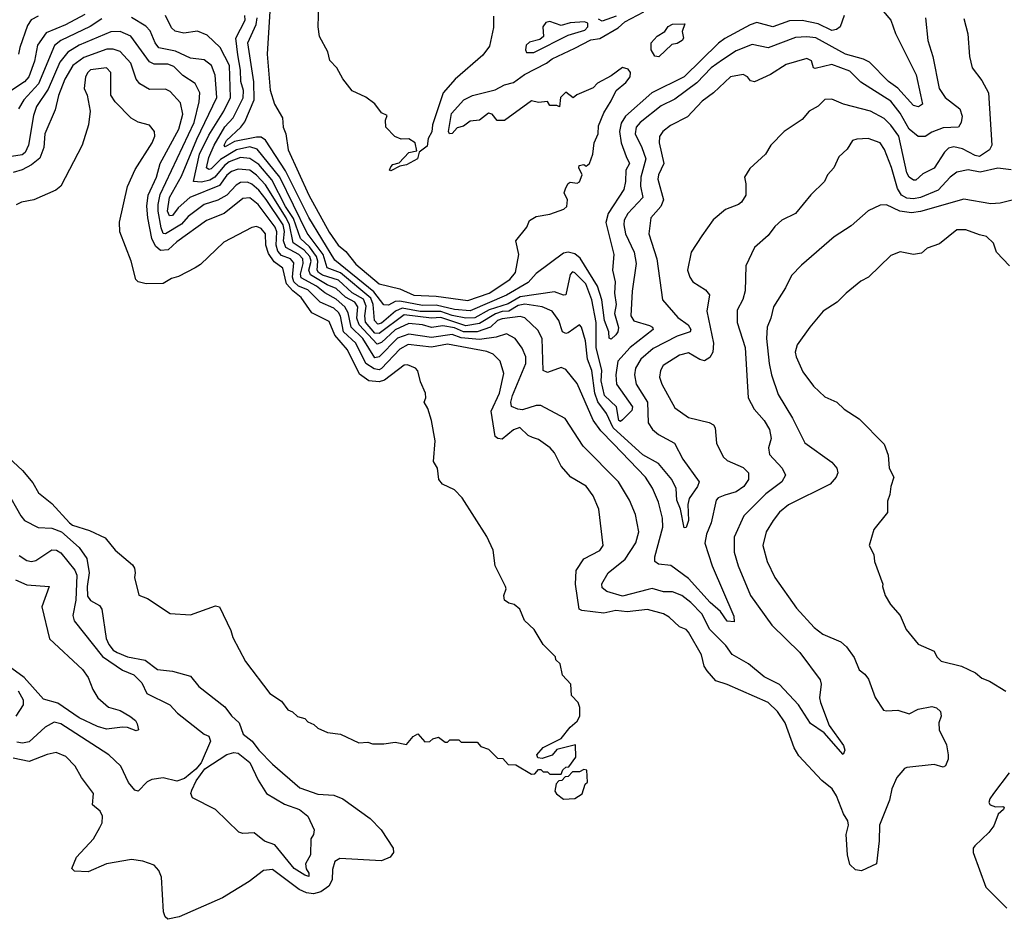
# Model space of a CAD drawing. Extents: x 1678759 to 1859541, y 384609 to 522867.
# Tile 68 of 256: x 1752543 to 1756874, y 422372 to 426327. Entities that reach past the tile are written whole.
import ezdxf

# ---------------------------------------------------------------- set-up
doc = ezdxf.new("R2010")
doc.units = 0

msp = doc.modelspace()

# ---------------------------------------------------------------- linework, layer by layer
at = {"layer": '0CON20XD'}
for points in [[(1754627.3, 426342.7), (1754627.1, 426292.9), (1754609.5, 426210.5), (1754579.7, 426170.3), (1754459.2, 426065), (1754405.7, 426005), (1754358.9, 425865), (1754355.5, 425834.5), (1754340, 425805), (1754335, 425771.2), (1754300, 425745), (1754293.3, 425715), (1754245, 425688.8), (1754215, 425683.3), (1754175, 425662.5), (1754170, 425665), (1754175, 425680), (1754185, 425690), (1754212.5, 425697.5), (1754255, 425742.5), (1754290, 425750), (1754283.3, 425785), (1754255, 425803.3), (1754221.7, 425801.7), (1754193.6, 425813.6), (1754153.3, 425855), (1754152.5, 425885), (1754160, 425905), (1754135, 425917.5), (1754105, 425956.7), (1754066.1, 425986.1), (1754005, 426014.2), (1753965, 426066.7), (1753938.6, 426115), (1753907.5, 426147.5), (1753899.1, 426185), (1753862.4, 426252.4), (1753856.1, 426295), (1753859.6, 426395)], [(1752829.9, 426350), (1752745, 426303.6), (1752660.5, 426269.5), (1752621.5, 426215), (1752609.2, 426145), (1752583.5, 426075), (1752565, 426053), (1752491.1, 426005)], [(1756340.6, 426365), (1756373.9, 426325), (1756395, 426266.7), (1756485.6, 426085), (1756505, 425995.8), (1756514.4, 425955), (1756496.7, 425943.3), (1756475, 425949.4), (1756405.5, 426025.5), (1756364.8, 426055), (1756280.3, 426140.3), (1756255, 426153.3), (1756175, 426174.6), (1756045, 426247.5), (1756005, 426252.2), (1755955, 426248.1), (1755835, 426203.6), (1755765, 426217.1), (1755695, 426189.8), (1755635, 426151.1), (1755584.3, 426115), (1755521.3, 426048.7), (1755425, 425976.9), (1755365, 425948), (1755272.5, 425875), (1755254.8, 425855), (1755250, 425825), (1755279.1, 425765), (1755297.2, 425715), (1755274.9, 425635), (1755273.6, 425595), (1755283.4, 425545), (1755217.4, 425475), (1755202.2, 425445), (1755199.8, 425425), (1755207.5, 425385), (1755246, 425305), (1755255.2, 425255), (1755236.7, 425133.3), (1755231.1, 425025), (1755245, 425002.3), (1755312.8, 424982.8), (1755326.4, 424975), (1755329.6, 424965), (1755227.5, 424885), (1755174.6, 424825), (1755165.8, 424765), (1755168.2, 424725), (1755238.8, 424625), (1755235, 424609.2), (1755195, 424567.1), (1755185, 424560.4), (1755179.1, 424565), (1755168.5, 424625), (1755115, 424675.2), (1755101.2, 424738.8), (1755103.1, 424785), (1755078.9, 424885), (1755079.2, 424995), (1755060.3, 425095), (1755032.9, 425165), (1754985, 425214.6), (1754975, 425217.7), (1754965, 425207.1), (1754945, 425117.5), (1754935, 425116), (1754895, 425131), (1754745, 425108.6), (1754691.7, 425078.3), (1754608.5, 425051.5), (1754545, 425016.7), (1754505, 425014), (1754445, 425025.8), (1754395, 425043.6), (1754305, 425044.3), (1754225, 425058.8), (1754196.8, 425045), (1754135, 424992.1), (1754117.8, 424987.8), (1754103.3, 425005), (1754097.7, 425075), (1754088, 425102), (1753954.1, 425214.1), (1753895.6, 425235.6), (1753877.5, 425295), (1753808.1, 425388.1), (1753687.5, 425635), (1753588.1, 425758.1), (1753555, 425767.8), (1753497.5, 425755), (1753427.3, 425712.7), (1753385, 425671.3), (1753375, 425668.5), (1753364.9, 425674.9), (1753375, 425720.4), (1753399, 425775), (1753445, 425856), (1753481.6, 425895), (1753526.6, 425983.4), (1753528.1, 426015), (1753515.4, 426055), (1753514.4, 426105), (1753502.5, 426172.5), (1753494.5, 426245), (1753535.2, 426325), (1753533.7, 426345)], [(1753643.1, 426365), (1753631.2, 426175), (1753645, 426017.5), (1753664.4, 425955), (1753699.1, 425895), (1753701.8, 425855), (1753713.3, 425825), (1753724.1, 425755), (1753815, 425555.7), (1753905, 425392.7), (1753943.8, 425335), (1753977.7, 425307.8), (1754022.3, 425252.3), (1754125, 425166.2), (1754215, 425143.6), (1754276.2, 425115), (1754375, 425110.8), (1754515, 425092.5), (1754607.8, 425125), (1754698.5, 425185), (1754724.4, 425215), (1754738.9, 425295), (1754725.8, 425355), (1754774, 425415), (1754786.2, 425443.8), (1754815, 425461.2), (1754875, 425471.4), (1754935.8, 425494.2), (1754950, 425505), (1754953.3, 425535), (1754938, 425565), (1754945, 425587.5), (1754955, 425606.7), (1754965, 425612.5), (1754995, 425607.5), (1755006.1, 425613.9), (1755016.7, 425645), (1755002.5, 425675), (1755003.6, 425686.4), (1755025, 425690), (1755035, 425682.5), (1755050, 425695), (1755064, 425735), (1755070, 425785), (1755087.1, 425825), (1755089.5, 425860.5), (1755112.1, 425917.9), (1755145, 425970)], [(1755145, 425970), (1755166.7, 426015), (1755209.5, 426050.5), (1755227.5, 426075), (1755230, 426095), (1755220, 426110), (1755195, 426116.7), (1755145, 426080), (1755085, 426047.5), (1755065, 426027.5), (1754993, 425997), (1754977, 425983), (1754945, 426007.5), (1754922.5, 425985), (1754917, 425943), (1754905, 425950), (1754875, 425950), (1754865, 425967.5), (1754825, 425963.3), (1754795, 425970), (1754675.8, 425884.2), (1754644, 425884), (1754621.7, 425911.7), (1754605, 425916.2), (1754565, 425885.8), (1754525, 425880), (1754495, 425858.8), (1754468, 425852), (1754445, 425826.2), (1754433.3, 425825), (1754428.8, 425835), (1754442.2, 425915), (1754496.2, 425973.8), (1754535, 425993.5), (1754635, 426018.5), (1754675, 426040.9), (1754715, 426051.1), (1754763.8, 426086.2), (1754860, 426135), (1754884.6, 426155.4), (1754985, 426201.5), (1755055, 426238.5), (1755095.5, 426244.5), (1755175, 426290.6), (1755205, 426318.1), (1755287.9, 426362.1)], [(1752905, 426330.7), (1752853.8, 426296.2), (1752724.1, 426235.9), (1752696, 426214), (1752626.2, 426045), (1752561, 425975), (1752538, 425935)], [(1752625, 426342.1), (1752594.2, 426325.8), (1752578.5, 426301.5), (1752544.2, 426204.2), (1752538.9, 426175)], [(1756695, 426332.5), (1756713.3, 426265), (1756720, 426165), (1756731.9, 426115), (1756775, 426060), (1756804.6, 426005), (1756818.5, 425775), (1756808, 425755), (1756764.2, 425725.8), (1756745, 425729.1), (1756689.5, 425759.5), (1756652.3, 425767.7), (1756628.2, 425761.8), (1756610.4, 425745), (1756565.6, 425674.4), (1756515, 425649.1), (1756485, 425621.8), (1756475, 425621.8), (1756455, 425633.8), (1756445, 425653.1), (1756409.2, 425815), (1756375, 425863.3), (1756345, 425893.1), (1756285, 425925.2), (1756165.7, 425955.7), (1756115, 425977.3), (1756085, 425975.6), (1756055, 425947.1), (1756015, 425924.2), (1755985, 425887.5), (1755905, 425836), (1755847.5, 425775), (1755823.8, 425735), (1755755, 425673.3), (1755731.2, 425635), (1755737.5, 425605), (1755736.7, 425555), (1755718.5, 425525), (1755705, 425513.6), (1755647.3, 425492.7), (1755592.6, 425447.4), (1755543.3, 425376.7), (1755497.1, 425305), (1755480.5, 425225), (1755490, 425195), (1755504.4, 425175), (1755559.7, 425139.7), (1755577.7, 425117.7), (1755566, 425045), (1755594.3, 424905), (1755591.8, 424865), (1755578.4, 424841.6), (1755555, 424827.1), (1755535, 424832.1), (1755485, 424862.2), (1755445, 424852.5), (1755373.7, 424806.3), (1755362, 424785), (1755357.7, 424755), (1755367.9, 424725), (1755425, 424620.6), (1755485, 424577.1), (1755576.3, 424556.3), (1755595, 424546), (1755602.1, 424532.1), (1755608.2, 424465), (1755637.5, 424405), (1755655, 424389.2), (1755725, 424358.2), (1755748.2, 424335), (1755748.9, 424305), (1755728.2, 424275), (1755695, 424250.5), (1755644.1, 424235.9), (1755615.6, 424225), (1755605.8, 424214.2), (1755584, 424115), (1755563.2, 424065), (1755557.3, 424025), (1755588.3, 423925), (1755683.8, 423705), (1755685, 423680), (1755655, 423682.3), (1755625.3, 423725), (1755579.8, 423765), (1755485, 423869.6), (1755406.4, 423926.4), (1755353, 423933), (1755337.1, 423945), (1755336.7, 423965), (1755372.6, 424095), (1755370.2, 424135), (1755352.4, 424205), (1755326.8, 424266.8), (1755295.9, 424315), (1755155, 424461.8), (1755099.5, 424519.5), (1755066, 424566), (1754995, 424726.9), (1754945, 424788.6), (1754925, 424797.7), (1754865, 424775.3), (1754846.2, 424785), (1754840.5, 424925), (1754821.5, 424961.5), (1754765, 425016.1), (1754745, 425021.5), (1754665, 425012.3), (1754645, 425003.9), (1754614.3, 424975.7), (1754555, 424955.2), (1754495, 424953.9), (1754455, 424972.4), (1754405, 424980.4), (1754355, 424973.4), (1754315.6, 424985), (1754255, 424991.3), (1754195, 424963.2), (1754135, 424907.1), (1754115, 424899.9), (1754036.4, 424985), (1754025.8, 425015), (1754028.5, 425048.5), (1754030, 425065), (1754017.4, 425085), (1753976.8, 425106.8), (1753935, 425144.7), (1753895, 425161.1), (1753822, 425205), (1753814.4, 425225), (1753825.4, 425265), (1753819.6, 425285), (1753795, 425313.2), (1753745.5, 425345.5), (1753730.1, 425425), (1753716.1, 425455), (1753625, 425600.6), (1753585, 425643.6), (1753555.6, 425665.6), (1753505, 425670.1), (1753475, 425659.1), (1753455, 425642.6), (1753422, 425598), (1753292.2, 425545), (1753239.8, 425500.2), (1753215, 425465.3), (1753201.9, 425465), (1753194.2, 425485), (1753201.9, 425545), (1753255, 425638.4), (1753321.8, 425801.8), (1753410.5, 425985), (1753403, 426083), (1753387.5, 426125), (1753355, 426150.8), (1753295, 426157.1), (1753229, 426189), (1753155, 426203.1), (1753138.7, 426225), (1753117.6, 426277.6), (1753098.9, 426298.9), (1753035, 426336.2)], [(1756527.7, 426335), (1756537.7, 426235), (1756560, 426165), (1756587.5, 426025), (1756614.1, 425985), (1756677.5, 425935), (1756687.9, 425902.1), (1756684.2, 425875), (1756672, 425855), (1756605, 425851.4), (1756555, 425832.4), (1756525, 425813.8), (1756495, 425813.8), (1756455, 425845.9), (1756415, 425915.3), (1756375, 425968.8), (1756242.2, 426052.2), (1756195, 426100.9), (1756115, 426130.2), (1756042, 426112), (1756034.6, 426115), (1756025, 426146.7), (1756005, 426156.4), (1755915, 426129.6), (1755845, 426085.5), (1755775, 426053.8), (1755757.5, 426057.5), (1755744.3, 426075), (1755725, 426085.5), (1755669.2, 426075), (1755595.4, 426005), (1755545, 425968.4), (1755480.7, 425899.3), (1755405, 425862), (1755372.1, 425835), (1755356.8, 425813.2), (1755356.2, 425785), (1755376.8, 425695), (1755352.4, 425645), (1755349.4, 425625), (1755374.7, 425535), (1755362.5, 425505), (1755319.3, 425455), (1755310.7, 425385), (1755345.8, 425275), (1755370.7, 425095), (1755437.7, 425017.7), (1755483.1, 424985), (1755495.4, 424965), (1755491.4, 424955), (1755435, 424935.2), (1755328.8, 424881.2), (1755275.3, 424835), (1755252.3, 424795), (1755247.1, 424765), (1755254.3, 424725), (1755304.4, 424645), (1755306.9, 424555), (1755326.4, 424525), (1755353, 424503), (1755423.5, 424465), (1755460.5, 424395), (1755531.2, 424295), (1755524.3, 424275), (1755487.6, 424222.4), (1755482.4, 424195), (1755484.5, 424125), (1755475, 424093.8), (1755465, 424093.3), (1755449.1, 424175), (1755434, 424215), (1755431.1, 424265), (1755411.4, 424305), (1755353.2, 424375), (1755283.5, 424413.5), (1755153, 424533), (1755124.5, 424595), (1755086.4, 424646.4), (1755072.7, 424685), (1755059, 424785), (1755040.6, 424835), (1755031.4, 424915), (1755014.6, 424974.6), (1755005, 424985.8), (1754955, 424950.8), (1754945, 424947.3), (1754931.1, 424955), (1754913.9, 425005), (1754884.6, 425045), (1754840.6, 425065), (1754765, 425076.2), (1754735, 425070.3), (1754695, 425044.9), (1754665, 425043.3), (1754636.3, 425033.7), (1754565, 424990.5), (1754505, 424980.6), (1754395, 425018.2), (1754355, 425014), (1754235, 425028.5), (1754125, 424946.7), (1754105, 424948.4), (1754065, 424997.2), (1754061.2, 425025), (1754066.9, 425066.9), (1754055, 425098.4), (1754005, 425126.3), (1753945, 425181.6), (1753875, 425203.5), (1753857.4, 425215), (1753851.6, 425225), (1753854.6, 425265), (1753849.1, 425285), (1753818.3, 425328.3), (1753778.3, 425365), (1753747.1, 425452.9), (1753712.5, 425505), (1753652.5, 425622.5), (1753595, 425689.7), (1753555, 425716.8), (1753515, 425721.5), (1753465, 425701.5), (1753443.7, 425686.3), (1753401, 425635), (1753379.1, 425620.9), (1753343, 425613), (1753307.3, 425615), (1753334.9, 425735.1), (1753375, 425819.1), (1753441.5, 425925), (1753470.8, 425985), (1753466.7, 426125), (1753425.2, 426205.2), (1753368.5, 426258.5), (1753325, 426276.2), (1753265, 426268.1), (1753226.9, 426276.9), (1753211.5, 426291.5), (1753185.2, 426345.2)], [(1756169.8, 426345), (1756152.3, 426295), (1756135, 426283.2), (1756115, 426279.7), (1756055, 426308.4), (1755985, 426322.8), (1755928.3, 426321.7), (1755855, 426295.9), (1755785, 426313.9), (1755755.8, 426304.2), (1755645, 426244.8), (1755616.4, 426223.6), (1755465.2, 426075), (1755322.9, 426005), (1755207.5, 425902.5), (1755188.5, 425871.5), (1755181.3, 425835), (1755189.1, 425785), (1755210.9, 425725), (1755225.2, 425695), (1755209.5, 425665), (1755208.3, 425615), (1755200.3, 425579.7), (1755131.4, 425475), (1755120.8, 425435), (1755157, 425295), (1755150.5, 425225), (1755161.6, 425175), (1755159.5, 425125), (1755166, 425075), (1755159.6, 425035), (1755176.8, 424973.2), (1755174.3, 424955), (1755165, 424942), (1755145, 424922.5), (1755136.2, 424926.2), (1755134.8, 424955.2), (1755115.1, 425005), (1755104, 425095), (1755085.2, 425155.2), (1755008.2, 425278.2), (1754985, 425297.2), (1754955, 425304.8), (1754935, 425300.5), (1754815, 425211.5), (1754779.2, 425170.8), (1754684, 425116), (1754525, 425047.5), (1754455, 425052.9), (1754375, 425071.2), (1754315, 425070.1), (1754215, 425089.9), (1754195, 425087.8), (1754165, 425071.9), (1754145, 425073.5), (1754101, 425131), (1753930, 425270), (1753815, 425456.7), (1753712.8, 425662.9), (1753625, 425797), (1753605, 425810.1), (1753585, 425810.4), (1753488.8, 425791.2), (1753447.6, 425767.6), (1753442.7, 425775), (1753453.4, 425795), (1753516.3, 425853.7), (1753532.9, 425877.1), (1753575.1, 425975), (1753573.4, 426053.4), (1753547.5, 426225), (1753583.3, 426305), (1753587.9, 426335)], [(1754773, 426183), (1754805, 426183.1), (1754955, 426258.1), (1755028.7, 426281.3), (1755041.4, 426295), (1755042, 426312), (1755026.9, 426316.9), (1754965, 426312.9), (1754925, 426302), (1754875, 426319.2), (1754856.7, 426315), (1754844, 426295), (1754846.8, 426253.2), (1754830.3, 426239.7), (1754785, 426228), (1754770.8, 426215), (1754767.5, 426195), (1754773, 426183)], [(1755167.3, 426342.7), (1755105, 426320.6), (1755088.8, 426328.8)], [(1755355, 426163.3), (1755337, 426167), (1755320, 426195), (1755320, 426225), (1755347.5, 426255), (1755380, 426275), (1755395, 426297.5), (1755415, 426306.7), (1755468.3, 426308.3), (1755456.7, 426275), (1755462.5, 426245), (1755456.7, 426235), (1755435, 426222.5), (1755411.7, 426218.3), (1755355, 426163.3)], [(1756903.6, 425666.3), (1756845, 425674.7), (1756766.8, 425656.8), (1756715, 425666.2), (1756665, 425656.1), (1756634.9, 425635.1), (1756582.7, 425577.3), (1756505, 425545.4), (1756475, 425539.9), (1756445, 425542.7), (1756421.6, 425555), (1756403.8, 425585), (1756377.2, 425677.2), (1756346.5, 425756.5), (1756327.5, 425785), (1756275, 425804.5), (1756225, 425801.9), (1756206.2, 425795), (1756183, 425757), (1756146.4, 425723.6), (1756123.3, 425675), (1756095.8, 425645), (1756082.9, 425615), (1756022.6, 425557.4), (1755955.5, 425474.5), (1755895.6, 425445), (1755865, 425417.1), (1755835, 425377.5), (1755775.6, 425325), (1755736.7, 425245), (1755734.7, 425135), (1755723.5, 425096.5), (1755699.5, 425049.5), (1755699.3, 424995), (1755734.6, 424885.4), (1755747.1, 424665), (1755773.2, 424615), (1755817.5, 424565), (1755841.1, 424525), (1755848.9, 424485), (1755837.1, 424445), (1755840.6, 424415), (1755896.7, 424355), (1755910.9, 424325), (1755895, 424295.5), (1755825, 424242.8), (1755728.5, 424145), (1755685, 424051.2), (1755685.3, 423985), (1755702.5, 423925), (1755757.5, 423795), (1755851.1, 423665), (1755974.7, 423545), (1756064.4, 423425), (1756067.5, 423405), (1756060.4, 423345), (1756064.7, 423325), (1756103.9, 423223.9), (1756167.1, 423135), (1756172.5, 423115), (1756165, 423096.7), (1756081.5, 423191.5), (1756021.8, 423231.8), (1755968.3, 423315), (1755885, 423403.7), (1755817.8, 423437.8), (1755748.2, 423495), (1755676.3, 423536.3), (1755648.9, 423575), (1755578.6, 423645), (1755543.8, 423715), (1755495, 423763.8), (1755455, 423794.7), (1755415, 423811.8), (1755375, 423810.8), (1755325, 423825.5), (1755308, 423822), (1755195, 423792.9), (1755125, 423812.9), (1755105, 423829.2), (1755103.5, 423846.5), (1755131.1, 423895), (1755206.9, 423955), (1755252.6, 424027.4), (1755265.8, 424075), (1755251.3, 424151.3), (1755226, 424215), (1755176.7, 424295), (1755021.8, 424451.8), (1754943, 424573), (1754835, 424630.5), (1754815, 424630.4), (1754755, 424612), (1754734.2, 424614.2), (1754706.9, 424626.9), (1754703, 424645), (1754710.5, 424675), (1754769.8, 424815), (1754768.8, 424845), (1754752.8, 424882.8), (1754722.1, 424925), (1754685, 424945.9), (1754638.9, 424931.1), (1754565, 424920.7), (1754485, 424928.1), (1754445, 424942.2), (1754355, 424929.9), (1754255, 424944), (1754205, 424926.8), (1754125, 424844.1), (1754105, 424840), (1754052.8, 424925), (1754001.4, 424975), (1753987.7, 425037.7), (1753972.8, 425065), (1753935, 425097.8), (1753885.6, 425125.6), (1753849.2, 425155), (1753781.6, 425191.6), (1753777.7, 425207.7), (1753789.9, 425255), (1753789.2, 425275), (1753771.5, 425295), (1753714.2, 425325), (1753704, 425354), (1753707.8, 425395), (1753702.5, 425425), (1753627, 425537), (1753595, 425577.6), (1753565, 425603.2), (1753545, 425612.8), (1753515, 425611.2), (1753495, 425598.6), (1753454.2, 425555), (1753415, 425533.8), (1753354.7, 425515), (1753285, 425461.3), (1753255, 425427.7), (1753185, 425385.3), (1753175, 425386.8), (1753165, 425411.1), (1753153, 425485), (1753152.3, 425515), (1753161.4, 425558.6), (1753310.7, 425875), (1753332.5, 425965), (1753335.2, 426005), (1753315.6, 426045.6), (1753261.2, 426081.2), (1753221.1, 426121.1), (1753195, 426131.2), (1753135, 426131.6), (1753115, 426141.7), (1753032.3, 426255), (1752985, 426274.4), (1752945, 426273.7), (1752805, 426214.5), (1752755, 426184.4), (1752719.7, 426140.3), (1752668.1, 426021.9), (1752617.5, 425945), (1752604.8, 425905), (1752582.9, 425775), (1752567, 425743), (1752555, 425733.4), (1752488.3, 425721.7)], [(1755566.7, 423463.3), (1755553.1, 423485), (1755541.6, 423535), (1755485, 423634.5), (1755475, 423645.5), (1755445, 423657.9), (1755400.1, 423700.1), (1755375, 423714.7), (1755305, 423734.3), (1755215, 423723.4), (1755165, 423729.3), (1755113, 423717), (1755015, 423728.8), (1755004.3, 423735), (1754987.5, 423845), (1754990.8, 423905), (1755025, 423956.4), (1755095, 423993.3), (1755109.4, 424015), (1755090, 424175), (1755065, 424234), (1755035.4, 424275.4), (1754967.5, 424315), (1754925, 424364.2), (1754895, 424422.9), (1754876.9, 424445), (1754825, 424481.8), (1754799.2, 424489.2), (1754779.4, 424499.4), (1754743.5, 424533.5), (1754715, 424523.9), (1754665, 424482.7), (1754645.8, 424485.8), (1754634.7, 424495), (1754616.2, 424605), (1754653.2, 424685), (1754672, 424772), (1754657.1, 424825), (1754626.2, 424856.2), (1754597.7, 424867.7), (1754425, 424900.8), (1754355, 424886.9), (1754251.7, 424898.3), (1754215, 424878), (1754135, 424792.6), (1754125, 424788.1), (1754101.9, 424791.9), (1754065.5, 424815), (1754022.2, 424905), (1753967.9, 424955), (1753953.8, 425023.8), (1753945, 425040.2), (1753925, 425057.9), (1753865.2, 425085), (1753810.6, 425139.4), (1753770.2, 425155), (1753748.9, 425175), (1753742.6, 425195), (1753748.4, 425258.4), (1753734.7, 425274.7), (1753695, 425289.9), (1753678.7, 425308.7), (1753670.7, 425335), (1753674.3, 425394.3), (1753667.6, 425415), (1753592.9, 425515), (1753555, 425543.5), (1753525, 425540.8), (1753442.9, 425475), (1753365, 425444), (1753235, 425350), (1753196.1, 425315), (1753162.4, 425312.4), (1753140.9, 425330.9), (1753124.8, 425365), (1753106.9, 425455), (1753102.5, 425507.5), (1753109, 425555), (1753144.4, 425635), (1753161.2, 425695), (1753243.3, 425845), (1753261.6, 425911.6), (1753251.1, 425961.1), (1753205, 426011.8), (1753185, 426021.1), (1753115, 426020), (1753071.8, 426045), (1753055.7, 426065.7), (1753031.9, 426135), (1752985, 426186.7), (1752955, 426197.6), (1752926.9, 426196.9), (1752825, 426161), (1752777.6, 426125), (1752742.7, 426065), (1752714.2, 425994.2), (1752699.9, 425930.1), (1752653.8, 425825), (1752650.2, 425765), (1752631.5, 425718.5), (1752595, 425688.5), (1752555, 425667), (1752515.4, 425654.6)], [(1754925, 423010), (1754931.7, 423028.3), (1754945, 423040), (1754958.3, 423041.7), (1754990, 423085), (1754988.3, 423138.3), (1754905, 423117.5), (1754885, 423092.5), (1754841.7, 423078.3), (1754821.7, 423081.7), (1754817.5, 423095), (1754845, 423126.7), (1754925, 423166.7), (1754965, 423216.7), (1754995, 423242.5), (1755007.5, 423265), (1755007, 423303), (1755000, 423325), (1754970, 423355), (1754967.5, 423405), (1754930, 423445), (1754920, 423495), (1754901.7, 423511.7), (1754900, 423525), (1754845, 423580), (1754806.2, 423645), (1754763.3, 423685), (1754742.5, 423735), (1754717.5, 423755), (1754695, 423761.2), (1754676.2, 423775), (1754673.3, 423795), (1754682.5, 423825), (1754680, 423835), (1754633.8, 423925), (1754625.8, 423995), (1754598.6, 424055), (1754490, 424225), (1754455, 424260), (1754403.3, 424285), (1754386.7, 424305), (1754381.2, 424355), (1754363.3, 424385), (1754371.2, 424475), (1754353.8, 424565), (1754338, 424618), (1754322.5, 424645), (1754330, 424665), (1754328.8, 424685), (1754306.7, 424735), (1754295, 424782.5), (1754284.1, 424794.1), (1754248.9, 424808.9), (1754235, 424808.2), (1754147.9, 424742.1), (1754125, 424734), (1754079.6, 424739.6), (1754037.7, 424767.7), (1753985, 424875.3), (1753929.1, 424939.1), (1753905, 425000), (1753828.3, 425038.3), (1753782, 425105), (1753744.1, 425134.1), (1753716.7, 425165), (1753700.2, 425235), (1753662.5, 425262.5), (1753638.2, 425298.2), (1753626.3, 425335), (1753623.8, 425385), (1753605, 425409.1), (1753585, 425417.1), (1753565, 425412.7), (1753440.7, 425349.3), (1753338.8, 425251.2), (1753315, 425235.5), (1753242.1, 425197.9), (1753210.6, 425189.4), (1753175, 425167.3), (1753100, 425165), (1753065, 425174), (1753053.8, 425185), (1753034.3, 425265), (1752984.6, 425394.6), (1752983, 425437), (1753017, 425593), (1753051.7, 425668.3), (1753125.4, 425785), (1753137.3, 425815), (1753136.9, 425835), (1753113.8, 425863.8), (1753065, 425876.7), (1753034.3, 425894.3), (1752962.7, 425965), (1752944.4, 425995), (1752944.5, 426095), (1752925, 426115.3), (1752855, 426105.8), (1752842.5, 426095), (1752833.6, 426075), (1752827.5, 426025), (1752840, 425995), (1752853.1, 425925), (1752845.6, 425864.4), (1752818.8, 425775), (1752725, 425594.2), (1752702.6, 425577.4), (1752605, 425535.5), (1752552, 425525), (1752527.8, 425512.2)], [(1756954.4, 425544.4), (1756855, 425520.7), (1756815, 425516.9), (1756695, 425537.1), (1756505, 425483.3), (1756465, 425478.3), (1756414.5, 425484.5), (1756355, 425512.5), (1756328.3, 425511.7), (1756275, 425486.9), (1756199.8, 425420.2), (1756125, 425371.9), (1755981.7, 425248.3), (1755938.3, 425201.7), (1755911.9, 425148.1), (1755858.5, 425065), (1755846.9, 425015), (1755830, 424975), (1755828.4, 424925), (1755839, 424815), (1755849.2, 424765), (1755879.1, 424679.1), (1755941.9, 424575), (1755996.3, 424466.3), (1756115, 424381.9), (1756136.5, 424355), (1756141.1, 424335), (1756134.3, 424315), (1756108, 424285), (1755925, 424193.4), (1755885, 424161.2), (1755857.1, 424125), (1755826.4, 424075), (1755812.1, 424015), (1755831.2, 423945), (1755864.4, 423875), (1755960.1, 423740.1), (1756036.9, 423655), (1756075.9, 423625.9), (1756155, 423590.8), (1756179, 423569), (1756212.8, 423522.8), (1756235, 423468.1), (1756259.8, 423449.8), (1756277, 423427), (1756305, 423346.7), (1756341.7, 423291.7), (1756355, 423287.5), (1756405, 423291.5), (1756455, 423275.5), (1756495, 423295.3), (1756555, 423306.8), (1756575, 423300.6), (1756592.5, 423285), (1756596, 423265), (1756586.2, 423235), (1756587.5, 423205), (1756618.9, 423138.9), (1756627.1, 423095), (1756626.4, 423075), (1756615, 423046.2), (1756605, 423040), (1756565, 423052), (1756445, 423039.4), (1756434.2, 423035), (1756419.2, 423015), (1756401.1, 422995), (1756379.4, 422945), (1756368.8, 422895), (1756325, 422786), (1756323.5, 422716.5), (1756310.9, 422615), (1756245, 422584), (1756218.8, 422588.8), (1756195, 422612), (1756183.5, 422655), (1756177.5, 422745), (1756188, 422785), (1756186.2, 422805), (1756165.7, 422835.7), (1756135.7, 422915), (1756117.1, 422945), (1756071.7, 422981.7), (1755970.4, 423090.4), (1755950, 423125), (1755910, 423235), (1755876.9, 423285), (1755834.6, 423324.6), (1755655, 423404.6), (1755605, 423420.7), (1755566.7, 423463.3)], [(1756896, 425245), (1756840, 425305), (1756826.7, 425345), (1756795, 425373.8), (1756765, 425381.2), (1756705, 425402.9), (1756665, 425402.5), (1756588.3, 425341.7), (1756535, 425322.5), (1756509.5, 425300.5), (1756475, 425294), (1756415, 425306), (1756375, 425290), (1756276.7, 425195), (1756242.7, 425177.3), (1756177.5, 425125), (1756139.2, 425085), (1756077.5, 425045), (1756018, 424975), (1755963, 424897), (1755954.2, 424865), (1755958, 424845), (1755987.9, 424777.9), (1756033.8, 424715), (1756085, 424668), (1756136.7, 424645), (1756168.8, 424615), (1756235, 424572), (1756345, 424461.2), (1756362.7, 424412.7), (1756367.1, 424355), (1756388, 424315), (1756374.3, 424275), (1756370.8, 424239.2), (1756360.5, 424209.5), (1756359.5, 424160.5), (1756300, 424085), (1756280, 424015), (1756300, 423975), (1756303.3, 423945), (1756340, 423845), (1756337.5, 423835), (1756350, 423795), (1756372.5, 423755), (1756415, 423706.7), (1756442, 423645), (1756495, 423581.2), (1756565, 423550), (1756577.5, 423525), (1756596.4, 423506.4), (1756685, 423483.8), (1756747.5, 423455), (1756775, 423431.2), (1756808.3, 423418.3), (1756880, 423375)], [(1752472.7, 424422.7), (1752555.2, 424345.2), (1752601.2, 424291.2), (1752626.9, 424246.9), (1752685, 424199.2), (1752762.2, 424115), (1752775, 424104.9), (1752850.8, 424080.8), (1752919.1, 424049.1), (1752962.9, 423995), (1753040.2, 423930.2), (1753048.9, 423915), (1753050.6, 423895), (1753048.9, 423875), (1753067, 423797), (1753105, 423782), (1753205, 423716), (1753295, 423710), (1753405, 423750), (1753422.5, 423745), (1753472, 423642), (1753480.9, 423610.9), (1753536.2, 423505), (1753643.8, 423365), (1753695, 423330), (1753722.7, 423292.7), (1753743.6, 423283.6), (1753765, 423262.5), (1753797.5, 423255), (1753810, 423240), (1753837.3, 423227.3), (1753855, 423211.2), (1753896.7, 423193.3), (1753955, 423186.2), (1754035, 423147.5), (1754075, 423150), (1754095, 423142.5), (1754145, 423142.5), (1754195, 423150), (1754245, 423140), (1754274.1, 423175.9), (1754295, 423186.7), (1754325, 423152.5), (1754347, 423153), (1754360, 423165), (1754385, 423172.5), (1754415, 423150), (1754425, 423150), (1754435, 423160), (1754475, 423160), (1754485, 423150), (1754555, 423150), (1754571.7, 423131.7), (1754605, 423120), (1754645, 423080), (1754668.3, 423078.3), (1754691.7, 423051.7), (1754725, 423050), (1754795, 423010), (1754808.3, 423011.7), (1754825, 423030), (1754835, 423030), (1754845, 423020), (1754865, 423020), (1754875, 423010), (1754925, 423010)], [(1752486.1, 424256.2), (1752548, 424145), (1752565, 424125.4), (1752625, 424093.5), (1752685, 424091.7), (1752726.8, 424075), (1752805, 424006.2), (1752838.4, 423958.4), (1752848.6, 423895), (1752839.9, 423835), (1752842.3, 423792.3), (1752855, 423773.3), (1752895, 423751.4), (1752904.5, 423735), (1752924.5, 423605.5), (1752935, 423579.2), (1752954.8, 423555), (1752971.6, 423545), (1753017.3, 423525), (1753095, 423511.4), (1753149.9, 423469.9), (1753215, 423463.1), (1753295, 423440), (1753332, 423395), (1753446, 423306), (1753475, 423265.7), (1753508.8, 423235), (1753526.7, 423185), (1753565.2, 423155.2), (1753595, 423114.8), (1753655, 423053), (1753775, 422949.3), (1753855, 422921), (1753925, 422916.7), (1753965, 422901.1), (1754085, 422814.6), (1754133.3, 422765), (1754186.4, 422685), (1754188.1, 422665), (1754172.5, 422645), (1754135, 422628.5), (1753951.8, 422638.2), (1753928.9, 422625), (1753919.7, 422590.3), (1753917.7, 422545), (1753902.7, 422517.3), (1753867.5, 422492.5), (1753835, 422484.2), (1753805, 422487.2), (1753772.6, 422502.6), (1753655, 422591.2), (1753615, 422586.2), (1753552, 422538), (1753435, 422466.2), (1753245, 422381.9), (1753195, 422371.5), (1753182.6, 422382.6), (1753176.5, 422405), (1753166.4, 422556.4), (1753155, 422586.4), (1753135, 422609.6), (1753085, 422626.5), (1753035, 422634.5), (1752925, 422615.6), (1752845, 422580), (1752785, 422583.8), (1752772.5, 422595), (1752793.8, 422645), (1752867.5, 422725), (1752895.7, 422775), (1752906.9, 422795), (1752908.2, 422825), (1752897.5, 422847.5), (1752864.2, 422875), (1752868, 422925), (1752815.8, 422995), (1752787.5, 423045), (1752746.7, 423086.7), (1752704.3, 423104.3), (1752665, 423096.2), (1752584.8, 423065.2), (1752515, 423080)], [(1752541.5, 423971.5), (1752575, 423949.7), (1752595, 423944.7), (1752615, 423948.7), (1752685, 423995.4), (1752705, 423994.1), (1752725, 423982.2), (1752786.4, 423906.4), (1752794.8, 423885), (1752790.4, 423775), (1752776.9, 423706.9), (1752783.2, 423683.2), (1752907.7, 423527.7), (1752995, 423467.1), (1753045, 423446.7), (1753080.7, 423410.7), (1753102, 423365), (1753204.3, 423315), (1753237.2, 423277.2), (1753355, 423185.6), (1753375, 423176.7), (1753382.5, 423155), (1753341, 423059), (1753318.4, 423031.6), (1753268.9, 422991.1), (1753235, 422979.6), (1753175, 422993.6), (1753125, 422986.6), (1753104.5, 422975.5), (1753065, 422934.5), (1753049.8, 422939.8), (1753022.6, 422972.6), (1752988.9, 423045), (1752935.2, 423095), (1752765, 423205.2), (1752725, 423231), (1752695, 423238.6), (1752655, 423216.2), (1752585, 423151.9), (1752556.3, 423146.3), (1752530.9, 423150.9)], [(1752524.4, 423864.4), (1752575, 423841.6), (1752672.5, 423835), (1752640.6, 423745), (1752674.1, 423605), (1752819.4, 423469.4), (1752844.5, 423435), (1752865, 423382), (1752887.5, 423345), (1752933.6, 423303.6), (1752985, 423289.7), (1753027.5, 423265), (1753052.9, 423245), (1753060.6, 423230.6), (1753065.6, 423205), (1753055, 423200), (1753017.5, 423215), (1752995, 423216.9), (1752925, 423207.8), (1752885, 423219.5), (1752805, 423257.5), (1752711.1, 423321.1), (1752648.9, 423338.9), (1752563.8, 423435), (1752335, 423600.2)], [(1752527.5, 423265), (1752560, 423315), (1752560.6, 423335), (1752538.9, 423375)], [(1753815, 422560), (1753797.5, 422565), (1753751.2, 422595), (1753665, 422699.1), (1753620, 422715), (1753575, 422751.5), (1753525, 422749.2), (1753507.1, 422755), (1753405, 422853.9), (1753302.9, 422905), (1753296, 422925), (1753300.8, 422939.2), (1753320, 422980), (1753357, 423033), (1753454.4, 423095.6), (1753485, 423105.6), (1753505, 423102.7), (1753555, 423060.9), (1753592.6, 422982.6), (1753629.5, 422925), (1753708.3, 422878.3), (1753773.8, 422855), (1753810, 422825), (1753839.2, 422765), (1753836.2, 422745), (1753823.3, 422725), (1753822, 422655), (1753800.4, 422615), (1753802.8, 422592.8), (1753815.4, 422574.6), (1753815, 422560)], [(1754935, 422900), (1754985, 422902.5), (1755016.4, 422923.6), (1755030, 422965), (1755040, 422975), (1755037, 423027), (1755025, 423030), (1755005, 423020), (1754975, 423020), (1754955, 423000), (1754941.7, 422998.3), (1754928.3, 422981.7), (1754915, 422980), (1754903, 422967), (1754897.5, 422935), (1754903.6, 422923.6), (1754935, 422900)], [(1756895, 423016), (1756826.7, 422925), (1756809.5, 422900.5), (1756806.2, 422885), (1756811.2, 422875), (1756835, 422866), (1756867.7, 422867.7), (1756872.5, 422865), (1756870, 422855), (1756846.6, 422833.4), (1756827.5, 422782.5), (1756805, 422753.3), (1756743.3, 422695), (1756736.7, 422685), (1756736, 422665), (1756792.9, 422512.9), (1756885, 422420)]]:
    msp.add_lwpolyline(points, dxfattribs=at)

doc.saveas('drawing.dxf')
